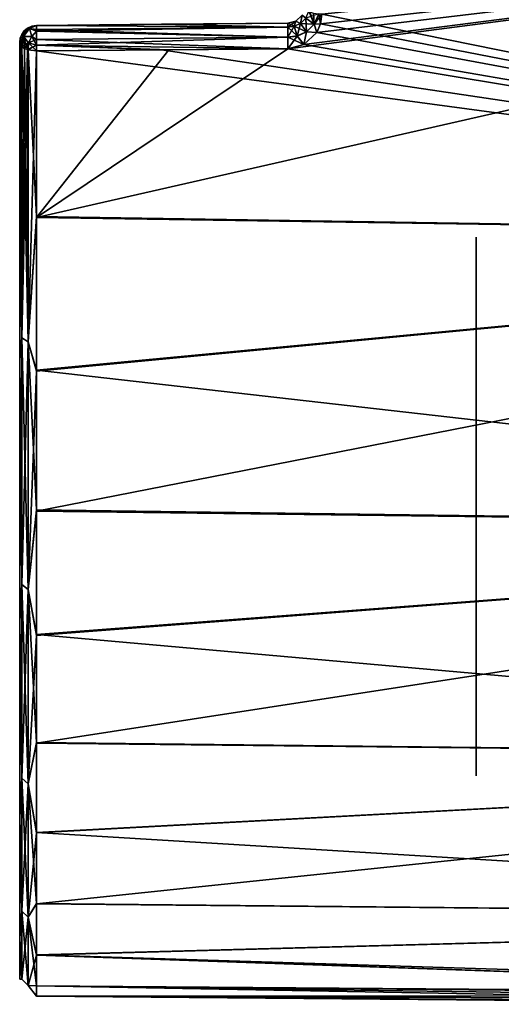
# Model space of a CAD drawing. Header units: millimetres. Extents: x -55 to 125, y -37 to 29.
# Tile 47 of 74: x 100 to 108.44, y -36.64 to -19.4. Entities that reach past the tile are written whole.
import ezdxf

# ---------------------------------------------------------------- set-up
doc = ezdxf.new("R2010")
doc.units = ezdxf.units.MM
doc.header["$LTSCALE"] = 33.374815
for name, color, linetype in [('462', 7, 'CONTINUOUS'), ('464', 7, 'CONTINUOUS'), ('467', 7, 'CONTINUOUS'), ('470', 7, 'CONTINUOUS'), ('476', 7, 'CONTINUOUS'), ('477', 7, 'CONTINUOUS'), ('478', 7, 'CONTINUOUS'), ('479', 7, 'CONTINUOUS'), ('480', 7, 'CONTINUOUS'), ('486', 7, 'CONTINUOUS'), ('487', 7, 'CONTINUOUS'), ('498', 7, 'CONTINUOUS')]:
    doc.layers.add(name, color=color, linetype=linetype)

msp = doc.modelspace()

# ---------------------------------------------------------------- linework, layer by layer
at = {"layer": '462', "color": 250, "linetype": 'Continuous', "true_color": 0x2f3335}
for points in [[(100, -29.925, -19.102), (100, -19.797, -28.062), (100, -25.337, -24.119), (100, -29.925, -19.102)], [(100, -33.358, -13.233), (100, -19.797, -28.062), (100, -29.925, -19.102), (100, -33.358, -13.233)], [(100, -35.482, -6.774), (100, -19.797, -28.062), (100, -33.358, -13.233), (100, -35.482, -6.774)], [(100, -36.203, -0.013), (100, -19.797, -28.062), (100, -35.482, -6.774), (100, -36.203, -0.013)], [(100, -35.487, 6.749), (100, -19.797, -28.062), (100, -36.203, -0.013), (100, -35.487, 6.749)], [(100, -33.369, 13.21), (100, -19.797, -28.062), (100, -35.487, 6.749), (100, -33.369, 13.21)], [(100, -29.94, 19.081), (100, -19.797, -28.062), (100, -33.369, 13.21), (100, -29.94, 19.081)], [(100, -25.356, 24.103), (100, -19.797, -28.062), (100, -29.94, 19.081), (100, -25.356, 24.103)], [(100, -22.691, 26.223), (100, -19.797, -28.062), (100, -25.356, 24.103), (100, -22.691, 26.223)], [(100, -19.797, 28.062), (100, -19.797, -28.062), (100, -22.691, 26.223), (100, -19.797, 28.062)]]:
    msp.add_3dface(points, dxfattribs=at)
at = {"layer": '464', "color": 250, "linetype": 'Continuous', "true_color": 0x2f3335}
for points in [[(104.703, -19.906, 28.389), (100.297, -22.865, 26.467), (124.697, -17.307, 29.887), (104.703, -19.906, 28.389)], [(124.697, -17.307, 29.887), (100.297, -22.865, 26.467), (124.697, -23.23, 26.467), (124.697, -17.307, 29.887)], [(104.979, -19.835, 28.431), (104.703, -19.906, 28.389), (124.697, -17.307, 29.887), (104.979, -19.835, 28.431)], [(105.206, -19.622, 28.551), (104.979, -19.835, 28.431), (124.697, -17.307, 29.887), (105.206, -19.622, 28.551)], [(105.273, -19.469, 28.635), (105.206, -19.622, 28.551), (124.697, -17.307, 29.887), (105.273, -19.469, 28.635)], [(105.297, -19.3, 28.726), (105.273, -19.469, 28.635), (124.697, -17.307, 29.887), (105.297, -19.3, 28.726)], [(124.697, -23.23, -26.467), (105.297, -19.3, -28.726), (124.697, -17.307, -29.887), (124.697, -23.23, -26.467)], [(105.273, -19.469, -28.635), (105.297, -19.3, -28.726), (124.697, -23.23, -26.467), (105.273, -19.469, -28.635)], [(105.206, -19.622, -28.551), (105.273, -19.469, -28.635), (124.697, -23.23, -26.467), (105.206, -19.622, -28.551)], [(104.979, -19.835, -28.431), (105.206, -19.622, -28.551), (124.697, -23.23, -26.467), (104.979, -19.835, -28.431)], [(104.703, -19.906, 28.389), (102.617, -19.924, 28.358), (100.297, -22.865, 26.467), (104.703, -19.906, 28.389)], [(100.297, -19.945, 28.323), (100.297, -22.865, 26.467), (102.617, -19.924, 28.358), (100.297, -19.945, 28.323)], [(100.297, -19.945, -28.323), (102.488, -19.925, -28.356), (124.697, -23.23, -26.467), (100.297, -19.945, -28.323)], [(100.297, -22.845, -26.482), (100.297, -19.945, -28.323), (124.697, -23.23, -26.467), (100.297, -22.845, -26.482)], [(102.488, -19.925, -28.356), (104.703, -19.906, -28.389), (124.697, -23.23, -26.467), (102.488, -19.925, -28.356)], [(104.703, -19.906, -28.389), (104.979, -19.835, -28.431), (124.697, -23.23, -26.467), (104.703, -19.906, -28.389)], [(100.297, -25.536, -24.344), (100.297, -22.845, -26.482), (124.697, -23.23, -26.467), (100.297, -25.536, -24.344)], [(100.297, -22.865, 26.467), (100.297, -25.555, 24.327), (124.697, -23.23, 26.467), (100.297, -22.865, 26.467)], [(100.297, -25.555, 24.327), (100.297, -28.003, 21.916), (124.697, -23.23, 26.467), (100.297, -25.555, 24.327)], [(124.697, -23.23, 26.467), (100.297, -28.003, 21.916), (124.697, -28.312, 21.891), (124.697, -23.23, 26.467)], [(124.697, -28.312, -21.891), (100.297, -25.536, -24.344), (124.697, -23.23, -26.467), (124.697, -28.312, -21.891)], [(100.297, -27.985, -21.934), (100.297, -25.536, -24.344), (124.697, -28.312, -21.891), (100.297, -27.985, -21.934)], [(100.297, -30.167, -19.28), (100.297, -27.985, -21.934), (124.697, -28.312, -21.891), (100.297, -30.167, -19.28)], [(100.297, -28.003, 21.916), (100.297, -30.182, 19.259), (124.697, -28.312, 21.891), (100.297, -28.003, 21.916)], [(124.697, -28.312, 21.891), (100.297, -32.069, 16.388), (124.697, -32.332, 16.358), (124.697, -28.312, 21.891)], [(100.297, -30.182, 19.259), (100.297, -32.069, 16.388), (124.697, -28.312, 21.891), (100.297, -30.182, 19.259)], [(124.697, -32.332, -16.358), (100.297, -30.167, -19.28), (124.697, -28.312, -21.891), (124.697, -32.332, -16.358)], [(100.297, -32.056, -16.41), (100.297, -30.167, -19.28), (124.697, -32.332, -16.358), (100.297, -32.056, -16.41)], [(100.297, -33.632, -13.356), (100.297, -32.056, -16.41), (124.697, -32.332, -16.358), (100.297, -33.632, -13.356)], [(100.297, -32.069, 16.388), (100.297, -33.642, 13.333), (124.697, -32.332, 16.358), (100.297, -32.069, 16.388)], [(100.297, -33.642, 13.333), (100.297, -34.884, 10.129), (124.697, -32.332, 16.358), (100.297, -33.642, 13.333)], [(124.697, -32.332, 16.358), (100.297, -34.884, 10.129), (124.697, -35.114, 10.11), (124.697, -32.332, 16.358)], [(124.697, -35.114, -10.11), (100.297, -33.632, -13.356), (124.697, -32.332, -16.358), (124.697, -35.114, -10.11)], [(100.297, -34.876, -10.153), (100.297, -33.632, -13.356), (124.697, -35.114, -10.11), (100.297, -34.876, -10.153)], [(100.297, -35.775, -6.837), (100.297, -34.876, -10.153), (124.697, -35.114, -10.11), (100.297, -35.775, -6.837)], [(100.297, -34.884, 10.129), (100.297, -35.781, 6.812), (124.697, -35.114, 10.11), (100.297, -34.884, 10.129)], [(124.697, -35.114, 10.11), (100.297, -35.781, 6.812), (120, -36.47, 3.65), (124.697, -35.114, 10.11)], [(124.697, -36.536, -3.42), (100.297, -35.775, -6.837), (124.697, -35.114, -10.11), (124.697, -36.536, -3.42)], [(100.297, -35.775, -6.837), (124.697, -36.536, -3.42), (120, -36.47, -3.65), (100.297, -35.775, -6.837)], [(100.297, -36.32, -3.444), (100.297, -35.775, -6.837), (120, -36.47, -3.65), (100.297, -36.32, -3.444)], [(100.297, -35.781, 6.812), (100.297, -36.322, 3.419), (120, -36.47, 3.65), (100.297, -35.781, 6.812)], [(117.42, -36.55, -2.582), (100.297, -36.32, -3.444), (118.606, -36.488, -3.373), (117.42, -36.55, -2.582)], [(116.627, -36.615, -1.395), (100.297, -36.32, -3.444), (117.42, -36.55, -2.582), (116.627, -36.615, -1.395)], [(100.297, -36.32, -3.444), (120, -36.47, -3.65), (118.606, -36.488, -3.373), (100.297, -36.32, -3.444)], [(100.297, -36.503, -0.013), (100.297, -36.32, -3.444), (116.627, -36.615, -1.395), (100.297, -36.503, -0.013)], [(120, -36.47, 3.65), (100.297, -36.322, 3.419), (118.606, -36.488, 3.373), (120, -36.47, 3.65)], [(100.297, -36.322, 3.419), (100.297, -36.503, -0.013), (118.606, -36.488, 3.373), (100.297, -36.322, 3.419)], [(118.606, -36.488, 3.373), (100.297, -36.503, -0.013), (117.42, -36.55, 2.582), (118.606, -36.488, 3.373)], [(116.35, -36.643, 0), (100.297, -36.503, -0.013), (116.627, -36.615, -1.395), (116.35, -36.643, 0)], [(117.42, -36.55, 2.582), (100.297, -36.503, -0.013), (116.627, -36.615, 1.395), (117.42, -36.55, 2.582)], [(116.627, -36.615, 1.395), (100.297, -36.503, -0.013), (116.35, -36.643, 0), (116.627, -36.615, 1.395)]]:
    msp.add_3dface(points, dxfattribs=at)
at = {"layer": '467', "color": 250, "linetype": 'Continuous', "true_color": 0x2f3335}
for points in [[(100.04, -24.968, -24.637), (100, -19.797, -28.062), (100.028, -19.86, -28.173), (100.04, -24.968, -24.637)], [(100, -19.797, 28.062), (100, -22.691, 26.223), (100.028, -19.86, 28.173), (100, -19.797, 28.062)], [(100, -25.337, -24.119), (100, -19.797, -28.062), (100.04, -24.968, -24.637), (100, -25.337, -24.119)], [(100.028, -19.86, 28.173), (100, -22.691, 26.223), (100.04, -19.871, 28.191), (100.028, -19.86, 28.173)], [(100.04, -19.871, 28.191), (100, -22.691, 26.223), (100.04, -24.968, 24.637), (100.04, -19.871, 28.191)], [(100.04, -19.871, -28.191), (100.04, -24.968, -24.637), (100.028, -19.86, -28.173), (100.04, -19.871, -28.191)], [(100.04, -19.871, 28.191), (100.04, -24.968, 24.637), (100.087, -19.901, 28.246), (100.04, -19.871, 28.191)], [(100.148, -25.039, -24.721), (100.04, -24.968, -24.637), (100.04, -19.871, -28.191), (100.148, -25.039, -24.721)], [(100.148, -25.039, -24.721), (100.04, -19.871, -28.191), (100.087, -19.901, -28.246), (100.148, -25.039, -24.721)], [(100.087, -19.901, 28.246), (100.04, -24.968, 24.637), (100.138, -19.921, 28.282), (100.087, -19.901, 28.246)], [(100.04, -24.968, 24.637), (100.148, -19.924, 28.287), (100.138, -19.921, 28.282), (100.04, -24.968, 24.637)], [(100.148, -25.039, 24.721), (100.148, -19.924, 28.287), (100.04, -24.968, 24.637), (100.148, -25.039, 24.721)], [(100.148, -25.039, -24.721), (100.087, -19.901, -28.246), (100.138, -19.921, -28.282), (100.148, -25.039, -24.721)], [(100.148, -19.924, -28.287), (100.148, -25.039, -24.721), (100.138, -19.921, -28.282), (100.148, -19.924, -28.287)], [(100.148, -25.039, 24.721), (100.297, -19.945, 28.323), (100.148, -19.924, 28.287), (100.148, -25.039, 24.721)], [(100.297, -19.945, -28.323), (100.297, -22.845, -26.482), (100.148, -19.924, -28.287), (100.297, -19.945, -28.323)], [(100.148, -19.924, -28.287), (100.297, -22.845, -26.482), (100.148, -25.039, -24.721), (100.148, -19.924, -28.287)], [(100.297, -22.865, 26.467), (100.297, -19.945, 28.323), (100.148, -25.039, 24.721), (100.297, -22.865, 26.467)], [(100, -22.691, 26.223), (100, -25.356, 24.103), (100.04, -24.968, 24.637), (100, -22.691, 26.223)], [(100.297, -22.845, -26.482), (100.297, -25.536, -24.344), (100.148, -25.039, -24.721), (100.297, -22.845, -26.482)], [(100.297, -25.555, 24.327), (100.297, -22.865, 26.467), (100.148, -25.039, 24.721), (100.297, -25.555, 24.327)], [(100.04, -29.291, -20.174), (100, -25.337, -24.119), (100.04, -24.968, -24.637), (100.04, -29.291, -20.174)], [(100.04, -24.968, 24.637), (100, -25.356, 24.103), (100.04, -29.291, 20.174), (100.04, -24.968, 24.637)], [(100.148, -25.039, 24.721), (100.04, -24.968, 24.637), (100.04, -29.291, 20.174), (100.148, -25.039, 24.721)], [(100.148, -25.039, -24.721), (100.148, -29.377, -20.242), (100.04, -24.968, -24.637), (100.148, -25.039, -24.721)], [(100.148, -29.377, -20.242), (100.04, -29.291, -20.174), (100.04, -24.968, -24.637), (100.148, -29.377, -20.242)], [(100.148, -29.377, 20.242), (100.148, -25.039, 24.721), (100.04, -29.291, 20.174), (100.148, -29.377, 20.242)], [(100.148, -29.377, 20.242), (100.297, -25.555, 24.327), (100.148, -25.039, 24.721), (100.148, -29.377, 20.242)], [(100.297, -25.536, -24.344), (100.297, -27.985, -21.934), (100.148, -25.039, -24.721), (100.297, -25.536, -24.344)], [(100.148, -25.039, -24.721), (100.297, -27.985, -21.934), (100.148, -29.377, -20.242), (100.148, -25.039, -24.721)], [(100, -29.925, -19.102), (100, -25.337, -24.119), (100.04, -29.291, -20.174), (100, -29.925, -19.102)], [(100, -25.356, 24.103), (100, -29.94, 19.081), (100.04, -29.291, 20.174), (100, -25.356, 24.103)], [(100.297, -28.003, 21.916), (100.297, -25.555, 24.327), (100.148, -29.377, 20.242), (100.297, -28.003, 21.916)], [(100.297, -27.985, -21.934), (100.297, -30.167, -19.28), (100.148, -29.377, -20.242), (100.297, -27.985, -21.934)], [(100.297, -30.182, 19.259), (100.297, -28.003, 21.916), (100.148, -29.377, 20.242), (100.297, -30.182, 19.259)], [(100.04, -29.291, 20.174), (100, -29.94, 19.081), (100.04, -32.682, 14.966), (100.04, -29.291, 20.174)], [(100.04, -32.682, -14.966), (100, -29.925, -19.102), (100.04, -29.291, -20.174), (100.04, -32.682, -14.966)], [(100.148, -29.377, 20.242), (100.04, -29.291, 20.174), (100.04, -32.682, 14.966), (100.148, -29.377, 20.242)], [(100.148, -32.779, -15.017), (100.04, -32.682, -14.966), (100.04, -29.291, -20.174), (100.148, -32.779, -15.017)], [(100.148, -29.377, -20.242), (100.148, -32.779, -15.017), (100.04, -29.291, -20.174), (100.148, -29.377, -20.242)], [(100.148, -32.779, 15.017), (100.148, -29.377, 20.242), (100.04, -32.682, 14.966), (100.148, -32.779, 15.017)], [(100.148, -29.377, -20.242), (100.297, -32.056, -16.41), (100.148, -32.779, -15.017), (100.148, -29.377, -20.242)], [(100.148, -32.779, 15.017), (100.297, -30.182, 19.259), (100.148, -29.377, 20.242), (100.148, -32.779, 15.017)], [(100.297, -30.167, -19.28), (100.297, -32.056, -16.41), (100.148, -29.377, -20.242), (100.297, -30.167, -19.28)], [(100, -33.358, -13.233), (100, -29.925, -19.102), (100.04, -32.682, -14.966), (100, -33.358, -13.233)], [(100, -29.94, 19.081), (100, -33.369, 13.21), (100.04, -32.682, 14.966), (100, -29.94, 19.081)], [(100.297, -32.069, 16.388), (100.297, -30.182, 19.259), (100.148, -32.779, 15.017), (100.297, -32.069, 16.388)], [(100.297, -32.056, -16.41), (100.297, -33.632, -13.356), (100.148, -32.779, -15.017), (100.297, -32.056, -16.41)], [(100.297, -33.642, 13.333), (100.297, -32.069, 16.388), (100.148, -32.779, 15.017), (100.297, -33.642, 13.333)], [(100.04, -32.682, 14.966), (100, -33.369, 13.21), (100.04, -35.014, 9.206), (100.04, -32.682, 14.966)], [(100.04, -35.014, -9.206), (100, -33.358, -13.233), (100.04, -32.682, -14.966), (100.04, -35.014, -9.206)], [(100.148, -32.779, 15.017), (100.04, -32.682, 14.966), (100.04, -35.014, 9.206), (100.148, -32.779, 15.017)], [(100.148, -35.119, -9.238), (100.04, -35.014, -9.206), (100.04, -32.682, -14.966), (100.148, -35.119, -9.238)], [(100.148, -32.779, -15.017), (100.148, -35.119, -9.238), (100.04, -32.682, -14.966), (100.148, -32.779, -15.017)], [(100.148, -35.119, 9.238), (100.148, -32.779, 15.017), (100.04, -35.014, 9.206), (100.148, -35.119, 9.238)], [(100.148, -35.119, 9.238), (100.297, -33.642, 13.333), (100.148, -32.779, 15.017), (100.148, -35.119, 9.238)], [(100.297, -33.632, -13.356), (100.297, -34.876, -10.153), (100.148, -32.779, -15.017), (100.297, -33.632, -13.356)], [(100.148, -32.779, -15.017), (100.297, -34.876, -10.153), (100.148, -35.119, -9.238), (100.148, -32.779, -15.017)], [(100, -35.482, -6.774), (100, -33.358, -13.233), (100.04, -35.014, -9.206), (100, -35.482, -6.774)], [(100, -33.369, 13.21), (100, -35.487, 6.749), (100.04, -35.014, 9.206), (100, -33.369, 13.21)], [(100.297, -34.884, 10.129), (100.297, -33.642, 13.333), (100.148, -35.119, 9.238), (100.297, -34.884, 10.129)], [(100.297, -34.876, -10.153), (100.297, -35.775, -6.837), (100.148, -35.119, -9.238), (100.297, -34.876, -10.153)], [(100.297, -35.781, 6.812), (100.297, -34.884, 10.129), (100.148, -35.119, 9.238), (100.297, -35.781, 6.812)], [(100.04, -35.014, 9.206), (100, -35.487, 6.749), (100.04, -36.202, 3.107), (100.04, -35.014, 9.206)], [(100.04, -36.202, -3.107), (100, -35.482, -6.774), (100.04, -35.014, -9.206), (100.04, -36.202, -3.107)], [(100.148, -36.311, -3.118), (100.04, -36.202, -3.107), (100.04, -35.014, -9.206), (100.148, -36.311, -3.118)], [(100.148, -35.119, 9.238), (100.04, -35.014, 9.206), (100.04, -36.202, 3.107), (100.148, -35.119, 9.238)], [(100.148, -35.119, -9.238), (100.148, -36.311, -3.118), (100.04, -35.014, -9.206), (100.148, -35.119, -9.238)], [(100.148, -36.311, 3.118), (100.148, -35.119, 9.238), (100.04, -36.202, 3.107), (100.148, -36.311, 3.118)], [(100.148, -35.119, -9.238), (100.297, -36.32, -3.444), (100.148, -36.311, -3.118), (100.148, -35.119, -9.238)], [(100.148, -36.311, 3.118), (100.297, -35.781, 6.812), (100.148, -35.119, 9.238), (100.148, -36.311, 3.118)], [(100.297, -35.775, -6.837), (100.297, -36.32, -3.444), (100.148, -35.119, -9.238), (100.297, -35.775, -6.837)], [(100, -36.203, -0.013), (100, -35.482, -6.774), (100.04, -36.202, -3.107), (100, -36.203, -0.013)], [(100, -35.487, 6.749), (100, -36.203, -0.013), (100.04, -36.202, 3.107), (100, -35.487, 6.749)], [(100.297, -36.322, 3.419), (100.297, -35.781, 6.812), (100.148, -36.311, 3.118), (100.297, -36.322, 3.419)], [(100.04, -36.202, 3.107), (100, -36.203, -0.013), (100.04, -36.202, -3.107), (100.04, -36.202, 3.107)], [(100.148, -36.311, 3.118), (100.04, -36.202, 3.107), (100.04, -36.202, -3.107), (100.148, -36.311, 3.118)], [(100.148, -36.311, -3.118), (100.148, -36.311, 3.118), (100.04, -36.202, -3.107), (100.148, -36.311, -3.118)], [(100.297, -36.32, -3.444), (100.297, -36.503, -0.013), (100.148, -36.311, -3.118), (100.297, -36.32, -3.444)], [(100.297, -36.503, -0.013), (100.297, -36.322, 3.419), (100.148, -36.311, 3.118), (100.297, -36.503, -0.013)], [(100.148, -36.311, -3.118), (100.297, -36.503, -0.013), (100.148, -36.311, 3.118), (100.148, -36.311, -3.118)]]:
    msp.add_3dface(points, dxfattribs=at)
at = {"layer": '470', "color": 250, "linetype": 'Continuous', "true_color": 0x2f3335}
for points in [[(104.703, -19.459, -28.127), (102.488, -19.478, -28.094), (100.297, -19.497, 28.062), (104.703, -19.459, -28.127)], [(102.617, -19.477, 28.096), (104.703, -19.459, -28.127), (100.297, -19.497, 28.062), (102.617, -19.477, 28.096)], [(100.297, -19.497, -28.062), (100.297, -19.497, 28.062), (102.488, -19.478, -28.094), (100.297, -19.497, -28.062)], [(104.703, -19.459, 28.127), (104.703, -19.459, -28.127), (102.617, -19.477, 28.096), (104.703, -19.459, 28.127)]]:
    msp.add_3dface(points, dxfattribs=at)
at = {"layer": '476', "color": 250, "linetype": 'Continuous', "true_color": 0x2f3335}
for points in [[(100.297, -19.497, -28.062), (102.488, -19.478, -28.094), (104.7, -19.528, -28.319), (100.297, -19.497, -28.062)], [(102.488, -19.478, -28.094), (104.703, -19.459, -28.127), (104.7, -19.528, -28.319), (102.488, -19.478, -28.094)], [(100.295, -19.567, -28.254), (100.297, -19.498, -28.07), (104.7, -19.528, -28.319), (100.295, -19.567, -28.254)], [(104.7, -19.705, -28.422), (100.295, -19.567, -28.254), (104.7, -19.528, -28.319), (104.7, -19.705, -28.422)], [(100.295, -19.598, -28.285), (100.295, -19.567, -28.254), (104.7, -19.705, -28.422), (100.295, -19.598, -28.285)], [(100.295, -19.743, -28.357), (100.295, -19.598, -28.285), (104.7, -19.705, -28.422), (100.295, -19.743, -28.357)], [(100.297, -19.498, -28.07), (100.297, -19.497, -28.062), (104.7, -19.528, -28.319), (100.297, -19.498, -28.07)], [(104.703, -19.906, -28.389), (100.295, -19.743, -28.357), (104.7, -19.705, -28.422), (104.703, -19.906, -28.389)], [(100.295, -19.743, -28.357), (104.703, -19.906, -28.389), (100.296, -19.847, -28.357), (100.295, -19.743, -28.357)], [(102.488, -19.925, -28.356), (100.297, -19.945, -28.323), (100.296, -19.847, -28.357), (102.488, -19.925, -28.356)], [(104.703, -19.906, -28.389), (102.488, -19.925, -28.356), (100.296, -19.847, -28.357), (104.703, -19.906, -28.389)]]:
    msp.add_3dface(points, dxfattribs=at)
at = {"layer": '477', "color": 250, "linetype": 'Continuous', "true_color": 0x2f3335}
for points in [[(100.036, -19.655, -28.062), (100.068, -19.693, -28.221), (100.009, -19.723, -28.062), (100.036, -19.655, -28.062)], [(100.079, -19.595, -28.062), (100.068, -19.693, -28.221), (100.036, -19.655, -28.062), (100.079, -19.595, -28.062)], [(100.068, -19.693, -28.221), (100.172, -19.554, -28.182), (100.211, -19.691, -28.328), (100.068, -19.693, -28.221)], [(100.172, -19.554, -28.182), (100.068, -19.693, -28.221), (100.079, -19.595, -28.062), (100.172, -19.554, -28.182)], [(100.138, -19.545, -28.062), (100.172, -19.554, -28.182), (100.079, -19.595, -28.062), (100.138, -19.545, -28.062)], [(100.214, -19.51, -28.062), (100.172, -19.554, -28.182), (100.138, -19.545, -28.062), (100.214, -19.51, -28.062)], [(100.297, -19.498, -28.07), (100.172, -19.554, -28.182), (100.214, -19.51, -28.062), (100.297, -19.498, -28.07)], [(100.297, -19.498, -28.07), (100.295, -19.598, -28.285), (100.172, -19.554, -28.182), (100.297, -19.498, -28.07)], [(100.172, -19.554, -28.182), (100.295, -19.598, -28.285), (100.211, -19.691, -28.328), (100.172, -19.554, -28.182)], [(100.295, -19.598, -28.285), (100.295, -19.743, -28.357), (100.211, -19.691, -28.328), (100.295, -19.598, -28.285)], [(100.297, -19.497, -28.062), (100.297, -19.498, -28.07), (100.214, -19.51, -28.062), (100.297, -19.497, -28.062)], [(100.297, -19.498, -28.07), (100.295, -19.567, -28.254), (100.295, -19.598, -28.285), (100.297, -19.498, -28.07)], [(100.028, -19.86, -28.173), (100, -19.797, -28.062), (100.009, -19.723, -28.062), (100.028, -19.86, -28.173)], [(100.068, -19.693, -28.221), (100.028, -19.86, -28.173), (100.009, -19.723, -28.062), (100.068, -19.693, -28.221)], [(100.04, -19.871, -28.191), (100.028, -19.86, -28.173), (100.068, -19.693, -28.221), (100.04, -19.871, -28.191)], [(100.087, -19.901, -28.246), (100.04, -19.871, -28.191), (100.068, -19.693, -28.221), (100.087, -19.901, -28.246)], [(100.157, -19.805, -28.325), (100.068, -19.693, -28.221), (100.211, -19.691, -28.328), (100.157, -19.805, -28.325)], [(100.138, -19.921, -28.282), (100.068, -19.693, -28.221), (100.157, -19.805, -28.325), (100.138, -19.921, -28.282)], [(100.138, -19.921, -28.282), (100.087, -19.901, -28.246), (100.068, -19.693, -28.221), (100.138, -19.921, -28.282)], [(100.148, -19.924, -28.287), (100.138, -19.921, -28.282), (100.157, -19.805, -28.325), (100.148, -19.924, -28.287)], [(100.297, -19.945, -28.323), (100.148, -19.924, -28.287), (100.157, -19.805, -28.325), (100.297, -19.945, -28.323)], [(100.296, -19.847, -28.357), (100.157, -19.805, -28.325), (100.211, -19.691, -28.328), (100.296, -19.847, -28.357)], [(100.296, -19.847, -28.357), (100.297, -19.945, -28.323), (100.157, -19.805, -28.325), (100.296, -19.847, -28.357)], [(100.295, -19.743, -28.357), (100.296, -19.847, -28.357), (100.211, -19.691, -28.328), (100.295, -19.743, -28.357)]]:
    msp.add_3dface(points, dxfattribs=at)
at = {"layer": '478', "color": 250, "linetype": 'Continuous', "true_color": 0x2f3335}
for points in [[(100.036, -19.655, -28.062), (100.009, -19.723, -28.062), (100.036, -19.656, 28.062), (100.036, -19.655, -28.062)], [(100.036, -19.656, 28.062), (100.009, -19.723, -28.062), (100.009, -19.723, 28.062), (100.036, -19.656, 28.062)], [(100.079, -19.595, -28.062), (100.036, -19.655, -28.062), (100.078, -19.596, 28.062), (100.079, -19.595, -28.062)], [(100.078, -19.596, 28.062), (100.036, -19.655, -28.062), (100.036, -19.656, 28.062), (100.078, -19.596, 28.062)], [(100.137, -19.546, 28.062), (100.079, -19.595, -28.062), (100.078, -19.596, 28.062), (100.137, -19.546, 28.062)], [(100.138, -19.545, -28.062), (100.079, -19.595, -28.062), (100.137, -19.546, 28.062), (100.138, -19.545, -28.062)], [(100.214, -19.51, 28.062), (100.138, -19.545, -28.062), (100.137, -19.546, 28.062), (100.214, -19.51, 28.062)], [(100.214, -19.51, -28.062), (100.138, -19.545, -28.062), (100.214, -19.51, 28.062), (100.214, -19.51, -28.062)], [(100.297, -19.497, 28.062), (100.297, -19.497, -28.062), (100.214, -19.51, -28.062), (100.297, -19.497, 28.062)], [(100.297, -19.497, 28.062), (100.214, -19.51, -28.062), (100.214, -19.51, 28.062), (100.297, -19.497, 28.062)], [(100.009, -19.723, -28.062), (100, -19.797, -28.062), (100.009, -19.723, 28.062), (100.009, -19.723, -28.062)], [(100, -19.797, -28.062), (100, -19.797, 28.062), (100.009, -19.723, 28.062), (100, -19.797, -28.062)]]:
    msp.add_3dface(points, dxfattribs=at)
at = {"layer": '479', "color": 250, "linetype": 'Continuous', "true_color": 0x2f3335}
for points in [[(100.036, -19.656, 28.062), (100.009, -19.723, 28.062), (100.068, -19.694, 28.221), (100.036, -19.656, 28.062)], [(100.078, -19.596, 28.062), (100.036, -19.656, 28.062), (100.172, -19.554, 28.182), (100.078, -19.596, 28.062)], [(100.036, -19.656, 28.062), (100.068, -19.694, 28.221), (100.172, -19.554, 28.182), (100.036, -19.656, 28.062)], [(100.068, -19.694, 28.221), (100.211, -19.691, 28.328), (100.172, -19.554, 28.182), (100.068, -19.694, 28.221)], [(100.137, -19.546, 28.062), (100.078, -19.596, 28.062), (100.172, -19.554, 28.182), (100.137, -19.546, 28.062)], [(100.214, -19.51, 28.062), (100.137, -19.546, 28.062), (100.297, -19.498, 28.071), (100.214, -19.51, 28.062)], [(100.137, -19.546, 28.062), (100.172, -19.554, 28.182), (100.297, -19.498, 28.071), (100.137, -19.546, 28.062)], [(100.297, -19.498, 28.071), (100.172, -19.554, 28.182), (100.295, -19.567, 28.254), (100.297, -19.498, 28.071)], [(100.211, -19.691, 28.328), (100.295, -19.598, 28.286), (100.172, -19.554, 28.182), (100.211, -19.691, 28.328)], [(100.172, -19.554, 28.182), (100.295, -19.598, 28.286), (100.295, -19.567, 28.254), (100.172, -19.554, 28.182)], [(100.295, -19.598, 28.286), (100.211, -19.691, 28.328), (100.295, -19.743, 28.357), (100.295, -19.598, 28.286)], [(100.297, -19.497, 28.062), (100.214, -19.51, 28.062), (100.297, -19.498, 28.071), (100.297, -19.497, 28.062)], [(100.009, -19.723, 28.062), (100, -19.797, 28.062), (100.068, -19.694, 28.221), (100.009, -19.723, 28.062)], [(100, -19.797, 28.062), (100.028, -19.86, 28.173), (100.068, -19.694, 28.221), (100, -19.797, 28.062)], [(100.028, -19.86, 28.173), (100.157, -19.805, 28.325), (100.068, -19.694, 28.221), (100.028, -19.86, 28.173)], [(100.028, -19.86, 28.173), (100.04, -19.871, 28.191), (100.157, -19.805, 28.325), (100.028, -19.86, 28.173)], [(100.04, -19.871, 28.191), (100.087, -19.901, 28.246), (100.157, -19.805, 28.325), (100.04, -19.871, 28.191)], [(100.157, -19.805, 28.325), (100.211, -19.691, 28.328), (100.068, -19.694, 28.221), (100.157, -19.805, 28.325)], [(100.087, -19.901, 28.246), (100.138, -19.921, 28.282), (100.157, -19.805, 28.325), (100.087, -19.901, 28.246)], [(100.157, -19.805, 28.325), (100.138, -19.921, 28.282), (100.296, -19.847, 28.357), (100.157, -19.805, 28.325)], [(100.211, -19.691, 28.328), (100.157, -19.805, 28.325), (100.295, -19.743, 28.357), (100.211, -19.691, 28.328)], [(100.295, -19.743, 28.357), (100.157, -19.805, 28.325), (100.296, -19.847, 28.357), (100.295, -19.743, 28.357)], [(100.138, -19.921, 28.282), (100.148, -19.924, 28.287), (100.296, -19.847, 28.357), (100.138, -19.921, 28.282)], [(100.148, -19.924, 28.287), (100.297, -19.945, 28.323), (100.296, -19.847, 28.357), (100.148, -19.924, 28.287)]]:
    msp.add_3dface(points, dxfattribs=at)
at = {"layer": '480', "color": 250, "linetype": 'Continuous', "true_color": 0x2f3335}
for points in [[(104.703, -19.459, 28.127), (102.617, -19.477, 28.096), (100.297, -19.498, 28.071), (104.703, -19.459, 28.127)], [(104.703, -19.459, 28.127), (100.297, -19.498, 28.071), (104.7, -19.528, 28.319), (104.703, -19.459, 28.127)], [(102.617, -19.477, 28.096), (100.297, -19.497, 28.062), (100.297, -19.498, 28.071), (102.617, -19.477, 28.096)], [(100.297, -19.498, 28.071), (100.295, -19.567, 28.254), (104.7, -19.528, 28.319), (100.297, -19.498, 28.071)], [(104.7, -19.528, 28.319), (100.295, -19.598, 28.286), (104.7, -19.704, 28.422), (104.7, -19.528, 28.319)], [(100.295, -19.567, 28.254), (100.295, -19.598, 28.286), (104.7, -19.528, 28.319), (100.295, -19.567, 28.254)], [(100.295, -19.598, 28.286), (100.295, -19.743, 28.357), (104.7, -19.704, 28.422), (100.295, -19.598, 28.286)], [(100.295, -19.743, 28.357), (100.296, -19.847, 28.357), (104.7, -19.704, 28.422), (100.295, -19.743, 28.357)], [(100.296, -19.847, 28.357), (104.703, -19.906, 28.389), (104.7, -19.704, 28.422), (100.296, -19.847, 28.357)], [(100.297, -19.945, 28.323), (102.617, -19.924, 28.358), (100.296, -19.847, 28.357), (100.297, -19.945, 28.323)], [(102.617, -19.924, 28.358), (104.703, -19.906, 28.389), (100.296, -19.847, 28.357), (102.617, -19.924, 28.358)]]:
    msp.add_3dface(points, dxfattribs=at)
at = {"layer": '486', "color": 250, "linetype": 'Continuous', "true_color": 0x2f3335}
for points in [[(105.162, -19.479, 28.608), (105.245, -19.298, 28.721), (105.014, -19.372, 28.516), (105.162, -19.479, 28.608)], [(105.297, -19.3, 28.726), (105.245, -19.298, 28.721), (105.162, -19.479, 28.608), (105.297, -19.3, 28.726)], [(105.273, -19.469, 28.635), (105.297, -19.3, 28.726), (105.162, -19.479, 28.608), (105.273, -19.469, 28.635)], [(104.703, -19.459, 28.127), (104.7, -19.528, 28.319), (104.813, -19.513, 28.347), (104.703, -19.459, 28.127)], [(104.841, -19.424, 28.169), (104.703, -19.459, 28.127), (104.813, -19.513, 28.347), (104.841, -19.424, 28.169)], [(104.923, -19.462, 28.417), (104.841, -19.424, 28.169), (104.813, -19.513, 28.347), (104.923, -19.462, 28.417)], [(105.026, -19.61, 28.513), (104.923, -19.462, 28.417), (104.813, -19.513, 28.347), (105.026, -19.61, 28.513)], [(104.954, -19.318, 28.288), (104.841, -19.424, 28.169), (104.923, -19.462, 28.417), (104.954, -19.318, 28.288)], [(105.014, -19.372, 28.516), (104.954, -19.318, 28.288), (104.923, -19.462, 28.417), (105.014, -19.372, 28.516)], [(105.162, -19.479, 28.608), (105.014, -19.372, 28.516), (104.923, -19.462, 28.417), (105.162, -19.479, 28.608)], [(105.026, -19.61, 28.513), (105.162, -19.479, 28.608), (104.923, -19.462, 28.417), (105.026, -19.61, 28.513)], [(105.026, -19.61, 28.513), (105.206, -19.622, 28.551), (105.162, -19.479, 28.608), (105.026, -19.61, 28.513)], [(105.206, -19.622, 28.551), (105.273, -19.469, 28.635), (105.162, -19.479, 28.608), (105.206, -19.622, 28.551)], [(104.7, -19.528, 28.319), (104.865, -19.683, 28.447), (104.813, -19.513, 28.347), (104.7, -19.528, 28.319)], [(104.7, -19.528, 28.319), (104.7, -19.704, 28.422), (104.865, -19.683, 28.447), (104.7, -19.528, 28.319)], [(104.865, -19.683, 28.447), (105.026, -19.61, 28.513), (104.813, -19.513, 28.347), (104.865, -19.683, 28.447)], [(104.865, -19.683, 28.447), (104.979, -19.835, 28.431), (105.026, -19.61, 28.513), (104.865, -19.683, 28.447)], [(104.979, -19.835, 28.431), (105.206, -19.622, 28.551), (105.026, -19.61, 28.513), (104.979, -19.835, 28.431)], [(104.7, -19.704, 28.422), (104.979, -19.835, 28.431), (104.865, -19.683, 28.447), (104.7, -19.704, 28.422)], [(104.703, -19.906, 28.389), (104.979, -19.835, 28.431), (104.7, -19.704, 28.422), (104.703, -19.906, 28.389)]]:
    msp.add_3dface(points, dxfattribs=at)
at = {"layer": '487', "color": 250, "linetype": 'Continuous', "true_color": 0x2f3335}
for points in [[(105.069, -19.249, -28.63), (105.162, -19.479, -28.608), (105.014, -19.372, -28.516), (105.069, -19.249, -28.63)], [(105.069, -19.249, -28.63), (105.087, -19.258, -28.647), (105.162, -19.479, -28.608), (105.069, -19.249, -28.63)], [(105.087, -19.258, -28.647), (105.148, -19.281, -28.689), (105.162, -19.479, -28.608), (105.087, -19.258, -28.647)], [(105.148, -19.281, -28.689), (105.246, -19.298, -28.721), (105.162, -19.479, -28.608), (105.148, -19.281, -28.689)], [(105.246, -19.298, -28.721), (105.273, -19.469, -28.635), (105.162, -19.479, -28.608), (105.246, -19.298, -28.721)], [(105.297, -19.3, -28.726), (105.273, -19.469, -28.635), (105.246, -19.298, -28.721), (105.297, -19.3, -28.726)], [(104.7, -19.528, -28.319), (104.841, -19.424, -28.169), (104.813, -19.513, -28.347), (104.7, -19.528, -28.319)], [(104.7, -19.528, -28.319), (104.703, -19.459, -28.127), (104.841, -19.424, -28.169), (104.7, -19.528, -28.319)], [(104.813, -19.513, -28.347), (104.841, -19.424, -28.169), (104.923, -19.462, -28.417), (104.813, -19.513, -28.347)], [(104.865, -19.684, -28.447), (104.813, -19.513, -28.347), (104.923, -19.462, -28.417), (104.865, -19.684, -28.447)], [(104.841, -19.424, -28.169), (104.954, -19.318, -28.288), (104.923, -19.462, -28.417), (104.841, -19.424, -28.169)], [(105.027, -19.61, -28.513), (104.865, -19.684, -28.447), (104.923, -19.462, -28.417), (105.027, -19.61, -28.513)], [(104.923, -19.462, -28.417), (104.954, -19.318, -28.288), (105.014, -19.372, -28.516), (104.923, -19.462, -28.417)], [(105.027, -19.61, -28.513), (104.923, -19.462, -28.417), (105.014, -19.372, -28.516), (105.027, -19.61, -28.513)], [(105.162, -19.479, -28.608), (105.027, -19.61, -28.513), (105.014, -19.372, -28.516), (105.162, -19.479, -28.608)], [(105.162, -19.479, -28.608), (105.206, -19.622, -28.551), (105.027, -19.61, -28.513), (105.162, -19.479, -28.608)], [(105.273, -19.469, -28.635), (105.206, -19.622, -28.551), (105.162, -19.479, -28.608), (105.273, -19.469, -28.635)], [(104.7, -19.705, -28.422), (104.7, -19.528, -28.319), (104.813, -19.513, -28.347), (104.7, -19.705, -28.422)], [(104.865, -19.684, -28.447), (104.7, -19.705, -28.422), (104.813, -19.513, -28.347), (104.865, -19.684, -28.447)], [(105.027, -19.61, -28.513), (104.979, -19.835, -28.431), (104.865, -19.684, -28.447), (105.027, -19.61, -28.513)], [(105.206, -19.622, -28.551), (104.979, -19.835, -28.431), (105.027, -19.61, -28.513), (105.206, -19.622, -28.551)], [(104.703, -19.906, -28.389), (104.7, -19.705, -28.422), (104.865, -19.684, -28.447), (104.703, -19.906, -28.389)], [(104.979, -19.835, -28.431), (104.703, -19.906, -28.389), (104.865, -19.684, -28.447), (104.979, -19.835, -28.431)]]:
    msp.add_3dface(points, dxfattribs=at)
at = {"layer": '498', "color": 250, "linetype": 'Continuous', "true_color": 0x2f3335}
for points in [[(108, -23.354, 18.921), (108, -23.205, 18.317), (108, -23.354, -18.921), (108, -23.354, 18.921)], [(108, -23.354, -18.921), (108, -23.205, 18.317), (108, -23.205, -18.317), (108, -23.354, -18.921)], [(108, -23.765, 19.386), (108, -23.354, 18.921), (108, -23.765, -19.386), (108, -23.765, 19.386)], [(108, -23.765, -19.386), (108, -23.354, 18.921), (108, -23.354, -18.921), (108, -23.765, -19.386)], [(108, -24.345, 19.608), (108, -23.765, 19.386), (108, -24.345, -19.608), (108, -24.345, 19.608)], [(108, -24.345, -19.608), (108, -23.765, 19.386), (108, -23.765, -19.386), (108, -24.345, -19.608)], [(108, -24.962, -19.534), (108, -24.345, 19.608), (108, -24.345, -19.608), (108, -24.962, -19.534)], [(108, -24.962, 19.534), (108, -24.345, 19.608), (108, -24.962, -19.534), (108, -24.962, 19.534)], [(108, -25.474, -19.183), (108, -24.962, 19.534), (108, -24.962, -19.534), (108, -25.474, -19.183)], [(108, -25.474, 19.183), (108, -24.962, 19.534), (108, -25.474, -19.183), (108, -25.474, 19.183)], [(108, -28.977, 14.327), (108, -25.474, 19.183), (108, -28.977, -14.327), (108, -28.977, 14.327)], [(108, -28.977, -14.327), (108, -25.474, 19.183), (108, -25.474, -19.183), (108, -28.977, -14.327)], [(108, -31.4, 8.852), (108, -28.977, 14.327), (108, -31.4, -8.852), (108, -31.4, 8.852)], [(108, -31.4, -8.852), (108, -28.977, 14.327), (108, -28.977, -14.327), (108, -31.4, -8.852)], [(108, -32.639, 2.994), (108, -31.4, 8.852), (108, -32.639, -2.994), (108, -32.639, 2.994)], [(108, -32.639, -2.994), (108, -31.4, 8.852), (108, -31.4, -8.852), (108, -32.639, -2.994)]]:
    msp.add_3dface(points, dxfattribs=at)

doc.saveas('drawing.dxf')
